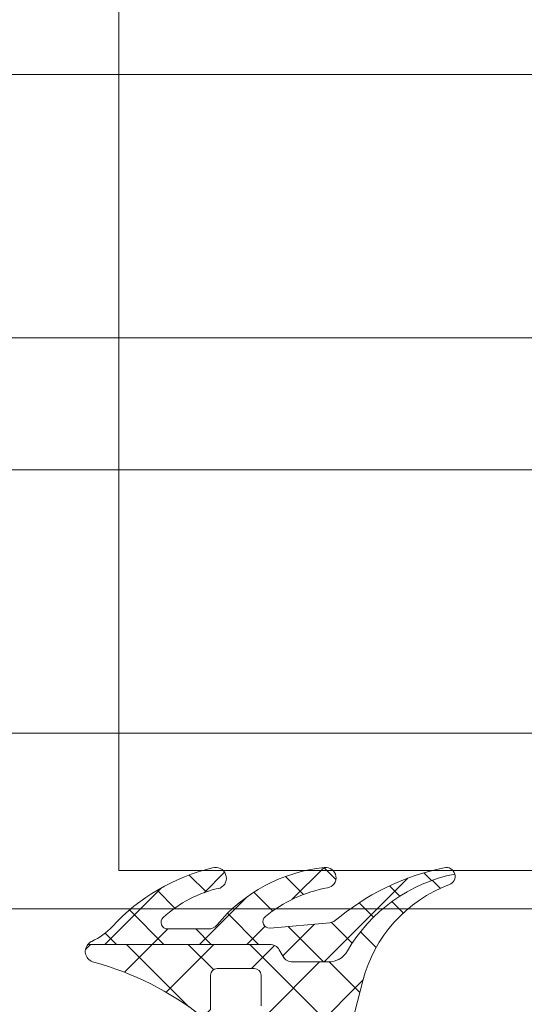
# Model space of a CAD drawing. Header units: millimetres. Extents: x 213386 to 506888, y 183055 to 450952.
# Tile 176 of 256: x 387040 to 387063, y 284315 to 284360. Entities that reach past the tile are written whole.
import ezdxf

# ---------------------------------------------------------------- set-up
doc = ezdxf.new("R2010")
doc.units = ezdxf.units.MM
doc.layers.add('FASÁDA DETAILNÍ', color=255, linetype='Continuous', lineweight=0)

msp = doc.modelspace()

# ---------------------------------------------------------------- hatches: boundary and pattern name
at = {"layer": 'FASÁDA DETAILNÍ'}
h = msp.add_hatch(dxfattribs=at)
h.set_pattern_fill('ANSI37', color=256, scale=0.625, angle=90, style=0)
h.set_pattern_definition([(135, (387040.1329331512, 284311.3363462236), (-1.403165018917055, -1.403165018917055), []), (225, (387040.1329331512, 284311.3363462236), (1.403165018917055, -1.403165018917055), [])])
edge = h.paths.add_edge_path()
edge.add_ellipse((387049.0198486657, 284315.9569080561), major_axis=(-5.039467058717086, 0), ratio=1, start_angle=94.96446126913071, end_angle=150.2082155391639)
edge.add_ellipse((387053.1329331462, 284313.6021078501), major_axis=(-0.3000000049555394, 0), ratio=1, start_angle=150.2078270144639, end_angle=179.9993073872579)
edge.add_line((387053.4329331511, 284313.6021042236), (387053.4329361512, 284314.1363882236))
edge.add_ellipse((387053.1329363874, 284314.1363894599), major_axis=(-0.2999997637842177, 0), ratio=1, start_angle=179.999763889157, end_angle=270.0000451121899)
edge.add_line((387053.1329361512, 284314.4363892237), (387051.5829391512, 284314.4363892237))
edge.add_ellipse((387051.5829467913, 284314.7363998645), major_axis=(-0.3000106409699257, 0), ratio=1, start_angle=0.004323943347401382, end_angle=89.99854088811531, ccw=False)
edge.add_line((387051.2829361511, 284314.7363772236), (387051.2829251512, 284316.1363592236))
edge.add_ellipse((387050.9829353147, 284316.1363563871), major_axis=(-0.2999898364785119, 0), ratio=1, start_angle=180.0005417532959, end_angle=269.999649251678)
edge.add_line((387050.9829371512, 284316.4363462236), (387049.2829251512, 284316.4363462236))
edge.add_ellipse((387049.2829322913, 284316.1363360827), major_axis=(-0.3000101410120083, 0), ratio=1, start_angle=270.0013636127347, end_angle=359.9955805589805)
edge.add_line((387048.9829221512, 284316.1363592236), (387048.9829331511, 284314.5725282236))
edge.add_ellipse((387048.6817740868, 284314.5396712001), major_axis=(-0.3029461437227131, 0), ratio=1, start_angle=76.51642267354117, end_angle=186.2264509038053, ccw=False)
edge.add_ellipse((387039.9768509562, 284303.2237068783), major_axis=(-14.00076634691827, 0), ratio=1, start_angle=231.9243799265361, end_angle=254.6982677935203)
edge.add_ellipse((387043.7835645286, 284317.2159446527), major_axis=(-0.5004721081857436, 0), ratio=1, start_angle=-39.80663436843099, end_angle=77.08239147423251, ccw=False)
edge.add_line((387043.3990971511, 284317.5363462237), (387051.6823761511, 284317.5363462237))
edge.add_ellipse((387051.6823756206, 284317.0363465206), major_axis=(-0.4999997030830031, 0), ratio=1, start_angle=209.9999803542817, end_angle=269.99993920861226, ccw=False)
edge.add_line((387052.1153881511, 284317.2863462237), (387052.2885941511, 284316.9863462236))
edge.add_ellipse((387052.7216066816, 284317.2363459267), major_axis=(-0.4999997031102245, 0), ratio=1, start_angle=29.99998035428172, end_angle=89.99993920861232)
edge.add_line((387052.7216061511, 284316.7363462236), (387054.3509541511, 284316.7363462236))
edge.add_ellipse((387054.3509549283, 284317.7363455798), major_axis=(-0.9999993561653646, 0), ratio=1, start_angle=89.99995547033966, end_angle=149.9496611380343)
edge.add_ellipse((387061.5353356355, 284313.5800187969), major_axis=(-7.300023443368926, 0), ratio=1, start_angle=281.2855536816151, end_angle=329.94964541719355, ccw=False)
edge.add_ellipse((387059.7201035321, 284320.6363558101), major_axis=(-0.3999905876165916, 0), ratio=1, start_angle=110.50182944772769, end_angle=194.8529752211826, ccw=False)
edge.add_ellipse((387062.0941704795, 284314.2872576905), major_axis=(-6.378448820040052, 0), ratio=1, start_angle=290.5018745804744, end_angle=345.5474022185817)
edge.add_line((387055.9175711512, 284315.8791842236), (387055.5539841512, 284314.4684772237))
edge.add_line((387055.5539841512, 284314.4684772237), (387055.3438711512, 284313.6057762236))
edge.add_ellipse((387050.0072484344, 284314.9363412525), major_axis=(-5.499995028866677, 0), ratio=1, start_angle=89.99996579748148, end_angle=166.0000450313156, ccw=False)
edge.add_line((387050.0072451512, 284309.4363462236), (387037.5892171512, 284309.4363462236))
edge.add_line((387037.5892171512, 284309.4363462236), (387036.2261601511, 284309.7239652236))
edge.add_ellipse((387036.122927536, 284309.2347388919), major_axis=(-0.499999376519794, 0), ratio=1, start_angle=258.0846992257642, end_angle=319.7162484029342)
edge.add_line((387035.7415021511, 284309.5580252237), (387034.1678911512, 284307.7014172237))
edge.add_ellipse((387033.5957521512, 284308.1863467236), major_axis=(-0.7499997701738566, 0), ratio=1, start_angle=-40.2837061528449, end_angle=139.7162938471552, ccw=False)
edge.add_line((387033.0236131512, 284308.6712762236), (387034.9828991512, 284310.9829202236))
edge.add_ellipse((387035.7457507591, 284310.3363480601), major_axis=(-0.9999990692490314, 0), ratio=1, start_angle=258.0847521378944, end_angle=319.71630131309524, ccw=False)
edge.add_line((387035.9522151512, 284311.3148012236), (387037.7457521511, 284310.9363462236))
edge.add_line((387037.7457521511, 284310.9363462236), (387049.4559531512, 284310.9363462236))
h = msp.add_hatch(dxfattribs=at)
h.set_pattern_fill('ANSI37', color=256, scale=0.48, angle=90, style=0)
h.set_pattern_definition([(135, (387040.1329331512, 284311.3363462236), (-1.077630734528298, -1.077630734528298), []), (225, (387040.1329331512, 284311.3363462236), (1.077630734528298, -1.077630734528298), [])])
edge = h.paths.add_edge_path()
edge.add_arc((387048.8940465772, 284318.737345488), 0.4999992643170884, 270.00006576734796, 320.5926628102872, ccw=False)
edge.add_line((387048.8940471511, 284318.2373462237), (387047.0319501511, 284318.2373462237))
edge.add_arc((387047.031950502, 284318.5373464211), 0.3000001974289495, 132.6421569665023, 269.9999329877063, ccw=False)
edge.add_arc((387050.5993652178, 284314.6635514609), 5.566188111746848, 102.19103264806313, 132.6422611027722, ccw=False)
edge.add_arc((387049.2160712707, 284320.547627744), 0.4897187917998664, 295.1172428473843, 467.013972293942)
edge.add_arc((387051.161962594, 284312.2078698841), 9.052420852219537, 103.3434387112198, 137.2066788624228)
edge.add_arc((387042.3177858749, 284320.395750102), 2.999999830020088, 294.7549030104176, 317.20671312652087, ccw=False)
edge.add_arc((387043.7835680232, 284317.2169440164), 0.5004752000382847, 114.7551757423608, 140.1935658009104)
edge.add_line((387043.3990971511, 284317.5373462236), (387051.6823761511, 284317.5373462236))
edge.add_arc((387051.6823756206, 284317.0373465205), 0.4999997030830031, 29.999980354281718, 89.99993920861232, ccw=False)
edge.add_line((387052.1153881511, 284317.2873462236), (387052.2885941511, 284316.9873462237))
edge.add_arc((387052.7216066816, 284317.2373459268), 0.4999997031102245, 209.9999803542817, 269.9999392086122)
edge.add_line((387052.7216061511, 284316.7373462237), (387054.3509541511, 284316.7373462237))
edge.add_arc((387054.3509549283, 284317.7373455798), 0.9999993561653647, 269.9999554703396, 329.9496611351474)
edge.add_arc((387061.5353356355, 284313.5810187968), 7.300023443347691, 101.28555368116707, 149.9496454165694, ccw=False)
edge.add_arc((387059.720103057, 284320.6373558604), 0.399991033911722, 14.85295079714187, 105.0012765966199)
edge.add_arc((387061.8468235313, 284310.1178517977), 11.13157184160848, 101.5576577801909, 130.5869612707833)
edge.add_line((387054.6046071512, 284318.5713832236), (387054.4123901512, 284318.5136822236))
edge.add_line((387054.4123901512, 284318.5136822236), (387051.6951831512, 284318.2758442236))
edge.add_arc((387051.6690241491, 284318.5747015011), 0.2999999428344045, 129.0309511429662, 275.00235508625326, ccw=False)
edge.add_arc((387055.4631961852, 284313.8944753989), 6.324969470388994, 100.47997079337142, 129.0310333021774, ccw=False)
edge.add_arc((387054.2343188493, 284320.5723112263), 0.4650353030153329, 279.7079737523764, 457.5281371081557)
edge.add_arc((387054.8838176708, 284313.8159788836), 7.252239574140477, 95.621671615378, 140.5924891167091)

# ---------------------------------------------------------------- linework, layer by layer
for p, q in [((373041.6382373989, 284357.1544343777), (387044.8074328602, 284357.1544343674)), ((373041.6382373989, 284357.1544343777), (393344.8073991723, 284357.1544343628)), ((386572.1383372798, 284357.1544343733), (387044.8074328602, 284357.1544343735)), ((387044.8074328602, 284345.1544343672), (373041.6382373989, 284345.1544343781)), ((393344.8073991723, 284345.1544343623), (373041.6382373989, 284345.1544343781)), ((387044.8074328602, 284345.1544343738), (386572.1383372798, 284345.1544343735)), ((373041.6382373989, 284339.1544488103), (387044.8074328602, 284339.1544138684)), ((373041.6382373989, 284339.1544488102), (393344.8073991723, 284339.1543981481)), ((386572.1383372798, 284339.1544343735), (387044.8074328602, 284339.1544351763)), ((387044.8074328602, 284327.1544343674), (373041.6382373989, 284327.1544343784)), ((393344.8073991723, 284327.1544343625), (373041.6382373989, 284327.1544343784)), ((387044.8074328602, 284327.154434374), (386572.1383372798, 284327.1544343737)), ((373041.6382373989, 284319.1544487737), (399616.6382373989, 284319.1543827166)), ((386572.1383372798, 284319.1544343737), (389456.1381375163, 284319.1544392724))]:
    msp.add_line(p, q, dxfattribs=at)
msp.add_lwpolyline([(387125.7783116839, 284320.9004343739), (387513.4690885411, 284320.9004343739), (387513.4690885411, 284364.9004343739), (387125.7783116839, 284364.9004343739), (387044.8074328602, 284364.9004343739), (387044.8074328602, 284320.9004343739)], close=True, dxfattribs=at)
at = {"layer": 'FASÁDA DETAILNÍ', "extrusion": (0, 0, -1)}
for points in [[(-387048.6111371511, 284314.2450752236, -0.0996982), (-387043.6716841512, 284316.7281382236, 0.559391), (-387043.3990971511, 284317.5363462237), (-387051.6823761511, 284317.5363462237), (-387051.6823761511, 284317.5363462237, 0.267949), (-387052.1153881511, 284317.2863462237), (-387052.2885941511, 284316.9863462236), (-387052.2885941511, 284316.9863462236, -0.267949), (-387052.7216061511, 284316.7363462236), (-387054.3509541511, 284316.7363462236), (-387054.3509541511, 284316.7363462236, -0.267714), (-387055.2165401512, 284317.2355852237, 0.215587), (-387060.1067291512, 284320.7388892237, 0.385623), (-387059.8601951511, 284320.2617002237, -0.244909), (-387055.9175711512, 284315.8791842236), (-387055.5539841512, 284314.4684772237)], [(-387051.2829361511, 284314.7363772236), (-387051.2829251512, 284316.1363592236), (-387051.2829251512, 284316.1363592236, -0.414209), (-387050.9829371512, 284316.4363462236), (-387049.2829251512, 284316.4363462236), (-387049.2829251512, 284316.4363462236, -0.414184), (-387048.9829221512, 284316.1363592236), (-387048.9829331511, 284314.5725282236)]]:
    msp.add_lwpolyline(points, format="xyb", dxfattribs=at)
at = {"layer": 'FASÁDA DETAILNÍ'}
msp.add_lwpolyline([(387049.2803721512, 284318.4199312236, -0.224409), (387048.8940471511, 284318.2373462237), (387047.0319501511, 284318.2373462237), (387047.0319501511, 284318.2373462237, -0.683163), (387046.8287251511, 284318.7580262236, -0.133656), (387049.4239431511, 284320.1042162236, 0.931673), (387049.0727771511, 284321.0159132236, 0.148841), (387044.5192141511, 284318.3576842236, -0.0982791), (387043.5739981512, 284317.6714282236, 0.111454), (387043.3990971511, 284317.5373462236), (387051.6823761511, 284317.5373462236), (387051.6823761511, 284317.5373462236, -0.267949), (387052.1153881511, 284317.2873462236), (387052.2885941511, 284316.9873462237), (387052.2885941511, 284316.9873462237, 0.267949), (387052.7216061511, 284316.7373462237), (387054.3509541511, 284316.7373462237), (387054.3509541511, 284316.7373462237, 0.267714), (387055.2165401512, 284317.2365852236, -0.215587), (387060.1067291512, 284320.7398892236, 0.414972), (387059.6165691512, 284321.0237152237, 0.127346), (387054.6046071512, 284318.5713832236), (387054.4123901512, 284318.5136822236), (387051.6951831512, 284318.2758442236), (387051.6951831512, 284318.2758442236, -0.739768), (387051.4801021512, 284318.8077432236, -0.125226), (387054.3127361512, 284320.1139352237, 0.981156), (387054.1733931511, 284321.0333382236, 0.19878), (387049.2803721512, 284318.4199312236)], format="xyb", close=True, dxfattribs=at)

doc.saveas('drawing.dxf')
